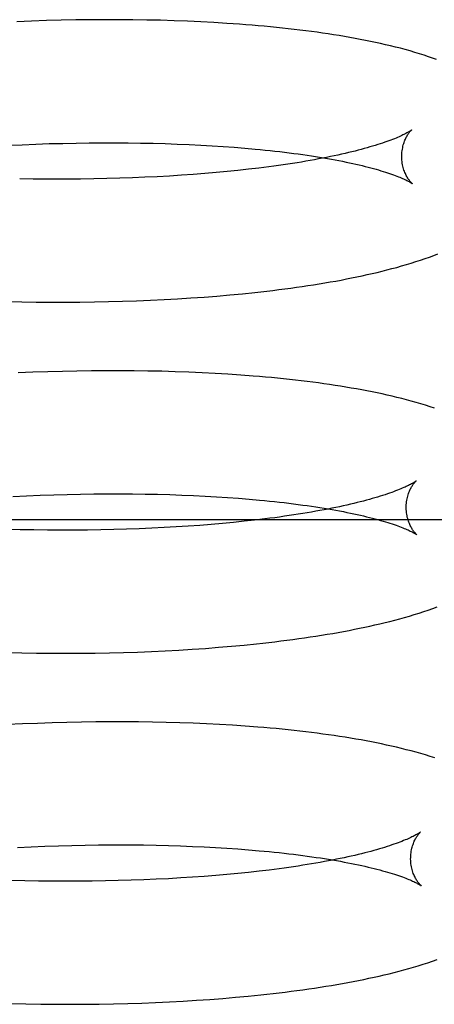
# Model space of a CAD drawing. Header units: inches. Extents: x 0 to 215, y 0 to 139.
# Tile 66 of 111: x 125.228 to 125.2951, y 50.5806 to 50.7399. Entities that reach past the tile are written whole.
import ezdxf

# ---------------------------------------------------------------- set-up
doc = ezdxf.new("R2010")
doc.units = ezdxf.units.IN
doc.header["$LTSCALE"] = 11.804375
doc.header["$MEASUREMENT"] = 0
doc.linetypes.add('HIDDEN', pattern=[0.2, 0.1, -0.1])
doc.layers.add('DEFAULT_2', color=8, linetype='HIDDEN')

msp = doc.modelspace()

# ---------------------------------------------------------------- linework, layer by layer
at = {"layer": 'DEFAULT_2', "color": 8, "linetype": 'HIDDEN'}
for p, q in [((125.22991, 50.73968), (125.2275, 50.73959)), ((125.23231, 50.73976), (125.22991, 50.73968)), ((125.23469, 50.73982), (125.23231, 50.73976)), ((125.23705, 50.73987), (125.23469, 50.73982)), ((125.23939, 50.7399), (125.23705, 50.73987)), ((125.24171, 50.73991), (125.23939, 50.7399)), ((125.24401, 50.73991), (125.24171, 50.73991)), ((125.24629, 50.73989), (125.24401, 50.73991)), ((125.24854, 50.73986), (125.24629, 50.73989)), ((125.25077, 50.73981), (125.24854, 50.73986)), ((125.25297, 50.73974), (125.25077, 50.73981)), ((125.25514, 50.73966), (125.25297, 50.73974)), ((125.25729, 50.73956), (125.25514, 50.73966)), ((125.2594, 50.73945), (125.25729, 50.73956)), ((125.26149, 50.73932), (125.2594, 50.73945)), ((125.22613, 50.71959), (125.22836, 50.71969)), ((125.22836, 50.71969), (125.23057, 50.71978)), ((125.23057, 50.71978), (125.23277, 50.71986)), ((125.23277, 50.71986), (125.23495, 50.71991)), ((125.23495, 50.71991), (125.23711, 50.71996)), ((125.23711, 50.71996), (125.23924, 50.71999)), ((125.23924, 50.71999), (125.24136, 50.72)), ((125.24136, 50.72), (125.24345, 50.72)), ((125.24345, 50.72), (125.24551, 50.71999)), ((125.24551, 50.71999), (125.24755, 50.71996)), ((125.24755, 50.71996), (125.24956, 50.71992)), ((125.24956, 50.71992), (125.25154, 50.71987)), ((125.25154, 50.71987), (125.25348, 50.7198)), ((125.25348, 50.7198), (125.25539, 50.71972)), ((125.25539, 50.71972), (125.25727, 50.71963)), ((125.25727, 50.71963), (125.25911, 50.71952)), ((125.25911, 50.71952), (125.26091, 50.71941)), ((125.26091, 50.71941), (125.26267, 50.71928)), ((125.26267, 50.71928), (125.26439, 50.71914)), ((125.2633, 50.71552), (125.26155, 50.71534)), ((125.26501, 50.71571), (125.2633, 50.71552)), ((125.26667, 50.7159), (125.26501, 50.71571)), ((125.23017, 50.71414), (125.22798, 50.71418)), ((125.23238, 50.71412), (125.23017, 50.71414)), ((125.23782, 50.71413), (125.23566, 50.71412)), ((125.23995, 50.71416), (125.23782, 50.71413)), ((125.24207, 50.71421), (125.23995, 50.71416)), ((125.24416, 50.71426), (125.24207, 50.71421)), ((125.24622, 50.71433), (125.24416, 50.71426)), ((125.24825, 50.71442), (125.24622, 50.71433)), ((125.25025, 50.71451), (125.24825, 50.71442)), ((125.25223, 50.71462), (125.25025, 50.71451)), ((125.25416, 50.71474), (125.25223, 50.71462)), ((125.25607, 50.71488), (125.25416, 50.71474)), ((125.25793, 50.71502), (125.25607, 50.71488)), ((125.25976, 50.71518), (125.25793, 50.71502)), ((125.26155, 50.71534), (125.25976, 50.71518)), ((125.25134, 50.69463), (125.25352, 50.69475)), ((125.25352, 50.69475), (125.25568, 50.69489)), ((125.25568, 50.69489), (125.25781, 50.69504)), ((125.25781, 50.69504), (125.2599, 50.6952)), ((125.2599, 50.6952), (125.26197, 50.69538)), ((125.26197, 50.69538), (125.26401, 50.69558)), ((125.26401, 50.69558), (125.26601, 50.69579)), ((125.2259, 50.69431), (125.22832, 50.69426)), ((125.22832, 50.69426), (125.23065, 50.69423)), ((125.23065, 50.69423), (125.23303, 50.69421)), ((125.23303, 50.69421), (125.23539, 50.69421)), ((125.23539, 50.69421), (125.23773, 50.69422)), ((125.23773, 50.69422), (125.24006, 50.69425)), ((125.24006, 50.69425), (125.24236, 50.6943)), ((125.24236, 50.6943), (125.24464, 50.69436)), ((125.24464, 50.69436), (125.2469, 50.69444)), ((125.2469, 50.69444), (125.24913, 50.69453)), ((125.24913, 50.69453), (125.25134, 50.69463)), ((125.23012, 50.68287), (125.22772, 50.68277)), ((125.23252, 50.68295), (125.23012, 50.68287)), ((125.23489, 50.68302), (125.23252, 50.68295)), ((125.23725, 50.68307), (125.23489, 50.68302)), ((125.23959, 50.6831), (125.23725, 50.68307)), ((125.24191, 50.68312), (125.23959, 50.6831)), ((125.2442, 50.68312), (125.24191, 50.68312)), ((125.24648, 50.68311), (125.2442, 50.68312)), ((125.24873, 50.68308), (125.24648, 50.68311)), ((125.25096, 50.68303), (125.24873, 50.68308)), ((125.25316, 50.68297), (125.25096, 50.68303)), ((125.25533, 50.68289), (125.25316, 50.68297)), ((125.25748, 50.6828), (125.25533, 50.68289)), ((125.25959, 50.68269), (125.25748, 50.6828)), ((125.26168, 50.68256), (125.25959, 50.68269)), ((125.26374, 50.68242), (125.26168, 50.68256)), ((125.22685, 50.6628), (125.22907, 50.6629)), ((125.22907, 50.6629), (125.23129, 50.66299)), ((125.23129, 50.66299), (125.23349, 50.66306)), ((125.23349, 50.66306), (125.23567, 50.66312)), ((125.23567, 50.66312), (125.23782, 50.66317)), ((125.23782, 50.66317), (125.23996, 50.6632)), ((125.23996, 50.6632), (125.24208, 50.66321)), ((125.24208, 50.66321), (125.24417, 50.66321)), ((125.24417, 50.66321), (125.24623, 50.6632)), ((125.24623, 50.6632), (125.24827, 50.66317)), ((125.24827, 50.66317), (125.25028, 50.66313)), ((125.25028, 50.66313), (125.25225, 50.66308)), ((125.25225, 50.66308), (125.2542, 50.66301)), ((125.2542, 50.66301), (125.25611, 50.66293)), ((125.25611, 50.66293), (125.25799, 50.66284)), ((125.25799, 50.66284), (125.25982, 50.66273)), ((125.25982, 50.66273), (125.26163, 50.66261)), ((125.26163, 50.66261), (125.26339, 50.66249)), ((125.26339, 50.66249), (125.26511, 50.66235)), ((125.16102, 50.65908), (125.38102, 50.65908)), ((125.25711, 50.65811), (125.25522, 50.65797)), ((125.25897, 50.65825), (125.25711, 50.65811)), ((125.26078, 50.65841), (125.25897, 50.65825)), ((125.26256, 50.65858), (125.26078, 50.65841)), ((125.2643, 50.65876), (125.26256, 50.65858)), ((125.26599, 50.65895), (125.2643, 50.65876)), ((125.26764, 50.65914), (125.26599, 50.65895)), ((125.22803, 50.6574), (125.22579, 50.65746)), ((125.23025, 50.65736), (125.22803, 50.6574)), ((125.23246, 50.65734), (125.23025, 50.65736)), ((125.23465, 50.65733), (125.23246, 50.65734)), ((125.23682, 50.65733), (125.23465, 50.65733)), ((125.23897, 50.65735), (125.23682, 50.65733)), ((125.2411, 50.65738), (125.23897, 50.65735)), ((125.2432, 50.65743), (125.2411, 50.65738)), ((125.24527, 50.65748), (125.2432, 50.65743)), ((125.24732, 50.65756), (125.24527, 50.65748)), ((125.24934, 50.65764), (125.24732, 50.65756)), ((125.25134, 50.65774), (125.24934, 50.65764)), ((125.25329, 50.65785), (125.25134, 50.65774)), ((125.25522, 50.65797), (125.25329, 50.65785)), ((125.2643, 50.63874), (125.26632, 50.63895)), ((125.22588, 50.63754), (125.2283, 50.63748)), ((125.2283, 50.63748), (125.23071, 50.63745)), ((125.23071, 50.63745), (125.2331, 50.63742)), ((125.2331, 50.63742), (125.23548, 50.63742)), ((125.23548, 50.63742), (125.23783, 50.63743)), ((125.23783, 50.63743), (125.24017, 50.63745)), ((125.24017, 50.63745), (125.24249, 50.63749)), ((125.24249, 50.63749), (125.24479, 50.63755)), ((125.24479, 50.63755), (125.24706, 50.63762)), ((125.24706, 50.63762), (125.24931, 50.63771)), ((125.24931, 50.63771), (125.25154, 50.63782)), ((125.25154, 50.63782), (125.25374, 50.63793)), ((125.25374, 50.63793), (125.25591, 50.63807)), ((125.25591, 50.63807), (125.25805, 50.63821)), ((125.25805, 50.63821), (125.26016, 50.63838)), ((125.26016, 50.63838), (125.26225, 50.63855)), ((125.26225, 50.63855), (125.2643, 50.63874)), ((125.23562, 50.62623), (125.23324, 50.62616)), ((125.23798, 50.62628), (125.23562, 50.62623)), ((125.24031, 50.62631), (125.23798, 50.62628)), ((125.24263, 50.62633), (125.24031, 50.62631)), ((125.24493, 50.62633), (125.24263, 50.62633)), ((125.24721, 50.62632), (125.24493, 50.62633)), ((125.24946, 50.62629), (125.24721, 50.62632)), ((125.25169, 50.62624), (125.24946, 50.62629)), ((125.25389, 50.62618), (125.25169, 50.62624)), ((125.22844, 50.62598), (125.22602, 50.62587)), ((125.23085, 50.62608), (125.22844, 50.62598)), ((125.23324, 50.62616), (125.23085, 50.62608)), ((125.25606, 50.6261), (125.25389, 50.62618)), ((125.25821, 50.62601), (125.25606, 50.6261)), ((125.26032, 50.6259), (125.25821, 50.62601)), ((125.26241, 50.62577), (125.26032, 50.6259)), ((125.26447, 50.62563), (125.26241, 50.62577)), ((125.22763, 50.60601), (125.22986, 50.60611)), ((125.22986, 50.60611), (125.23207, 50.6062)), ((125.23207, 50.6062), (125.23427, 50.60628)), ((125.23427, 50.60628), (125.23644, 50.60633)), ((125.23644, 50.60633), (125.2386, 50.60638)), ((125.2418, 50.60642), (125.2439, 50.60642)), ((125.2439, 50.60642), (125.24597, 50.60642)), ((125.24597, 50.60642), (125.24802, 50.6064)), ((125.24802, 50.6064), (125.25005, 50.60636)), ((125.25005, 50.60636), (125.25204, 50.60631)), ((125.25204, 50.60631), (125.254, 50.60625)), ((125.254, 50.60625), (125.25592, 50.60618)), ((125.25592, 50.60618), (125.25781, 50.60609)), ((125.25781, 50.60609), (125.25967, 50.60599)), ((125.25967, 50.60599), (125.26149, 50.60588)), ((125.26149, 50.60588), (125.26327, 50.60576)), ((125.26327, 50.60576), (125.26501, 50.60562)), ((125.26501, 50.60562), (125.26671, 50.60548)), ((125.26837, 50.60235), (125.26672, 50.60216)), ((125.24806, 50.60077), (125.24602, 50.60069)), ((125.25008, 50.60085), (125.24806, 50.60077)), ((125.25207, 50.60095), (125.25008, 50.60085)), ((125.25403, 50.60106), (125.25207, 50.60095)), ((125.25595, 50.60118), (125.25403, 50.60106)), ((125.25784, 50.60132), (125.25595, 50.60118)), ((125.2597, 50.60146), (125.25784, 50.60132)), ((125.26151, 50.60162), (125.2597, 50.60146)), ((125.26329, 50.60179), (125.26151, 50.60162)), ((125.26502, 50.60197), (125.26329, 50.60179)), ((125.26672, 50.60216), (125.26502, 50.60197)), ((125.22879, 50.60061), (125.22655, 50.60066)), ((125.23101, 50.60057), (125.22879, 50.60061)), ((125.23321, 50.60055), (125.23101, 50.60057)), ((125.2354, 50.60054), (125.23321, 50.60055)), ((125.23757, 50.60054), (125.2354, 50.60054)), ((125.23972, 50.60056), (125.23757, 50.60054)), ((125.24184, 50.60059), (125.23972, 50.60056)), ((125.24394, 50.60064), (125.24184, 50.60059)), ((125.24602, 50.60069), (125.24394, 50.60064)), ((125.26084, 50.58158), (125.26292, 50.58176)), ((125.26292, 50.58176), (125.26497, 50.58195)), ((125.26497, 50.58195), (125.26699, 50.58215)), ((125.22655, 50.58075), (125.22897, 50.58069)), ((125.22897, 50.58069), (125.23138, 50.58065)), ((125.23138, 50.58065), (125.23377, 50.58063)), ((125.23377, 50.58063), (125.23615, 50.58063)), ((125.23615, 50.58063), (125.23851, 50.58064)), ((125.23851, 50.58064), (125.24085, 50.58066)), ((125.24085, 50.58066), (125.24316, 50.5807)), ((125.24316, 50.5807), (125.24546, 50.58076)), ((125.24546, 50.58076), (125.24773, 50.58083)), ((125.24773, 50.58083), (125.24998, 50.58092)), ((125.24998, 50.58092), (125.25221, 50.58102)), ((125.25221, 50.58102), (125.25441, 50.58114)), ((125.25441, 50.58114), (125.25658, 50.58127)), ((125.25658, 50.58127), (125.25872, 50.58142)), ((125.25872, 50.58142), (125.26084, 50.58158))]:
    msp.add_line(p, q, dxfattribs=at)
for points in [[(125.29544, 50.73347), (125.29479, 50.7337), (125.29412, 50.73393), (125.29341, 50.73417), (125.29268, 50.7344), (125.29193, 50.73463), (125.29116, 50.73485), (125.29037, 50.73507), (125.28958, 50.73528), (125.28878, 50.73548), (125.28798, 50.73568), (125.28718, 50.73587), (125.28637, 50.73605), (125.28557, 50.73623), (125.28475, 50.7364), (125.28393, 50.73657), (125.28309, 50.73673), (125.28225, 50.73689), (125.2814, 50.73704), (125.28053, 50.73719), (125.27966, 50.73733), (125.27878, 50.73747), (125.27789, 50.73761), (125.277, 50.73774), (125.27609, 50.73787), (125.27518, 50.73799), (125.27426, 50.73811), (125.27333, 50.73823), (125.27239, 50.73834), (125.27144, 50.73845), (125.27048, 50.73855), (125.26952, 50.73865), (125.26854, 50.73875), (125.26756, 50.73884), (125.26657, 50.73893), (125.26557, 50.73902), (125.26456, 50.7391), (125.26355, 50.73918), (125.26149, 50.73932)], [(125.2914, 50.72208), (125.2914, 50.72208), (125.29139, 50.72207), (125.29137, 50.72206), (125.29134, 50.72204), (125.2913, 50.72201), (125.29126, 50.72198), (125.2912, 50.72194), (125.29113, 50.7219), (125.29105, 50.72185), (125.29096, 50.72179), (125.29086, 50.72173), (125.29075, 50.72167), (125.29062, 50.7216), (125.29048, 50.72152), (125.29033, 50.72144), (125.29016, 50.72136), (125.28998, 50.72127), (125.28979, 50.72118), (125.28958, 50.72108), (125.28936, 50.72098), (125.28912, 50.72088), (125.28887, 50.72077), (125.2886, 50.72066), (125.28832, 50.72055), (125.28802, 50.72044), (125.28771, 50.72032), (125.28738, 50.7202), (125.28704, 50.72008), (125.28668, 50.71996), (125.2863, 50.71983), (125.28591, 50.7197), (125.28551, 50.71958), (125.28509, 50.71945), (125.28465, 50.71932), (125.2842, 50.71919), (125.28373, 50.71906), (125.28325, 50.71893), (125.28275, 50.7188), (125.28224, 50.71867), (125.28172, 50.71854), (125.28118, 50.71841), (125.28062, 50.71827), (125.28005, 50.71814), (125.27947, 50.71802), (125.27887, 50.71789), (125.27826, 50.71776), (125.27763, 50.71763), (125.27699, 50.71751), (125.27633, 50.71738), (125.27567, 50.71726), (125.27499, 50.71714), (125.27429, 50.71701), (125.27359, 50.71689), (125.27287, 50.71678), (125.27214, 50.71666), (125.27139, 50.71655), (125.27063, 50.71643), (125.26987, 50.71632), (125.26909, 50.71622), (125.26829, 50.71611), (125.26749, 50.71601), (125.26667, 50.7159)], [(125.2898, 50.71771), (125.28981, 50.71795), (125.28982, 50.71822), (125.28984, 50.71847), (125.28986, 50.71872), (125.2899, 50.71897), (125.28995, 50.7192), (125.29, 50.71943), (125.29005, 50.71965), (125.29011, 50.71986), (125.29018, 50.72006), (125.29025, 50.72024), (125.29032, 50.72042), (125.29039, 50.72059), (125.29046, 50.72074), (125.29053, 50.72089), (125.29061, 50.72103), (125.29068, 50.72115), (125.29075, 50.72127), (125.29082, 50.72138), (125.29089, 50.72148), (125.29095, 50.72157), (125.29101, 50.72165), (125.29107, 50.72173), (125.29113, 50.7218), (125.29118, 50.72186), (125.29123, 50.72191), (125.29127, 50.72196), (125.2913, 50.72199), (125.29134, 50.72202), (125.29136, 50.72205), (125.29138, 50.72207), (125.29139, 50.72208), (125.2914, 50.72208)], [(125.26439, 50.71914), (125.26607, 50.71899), (125.26689, 50.71891), (125.2677, 50.71883), (125.2685, 50.71874), (125.26929, 50.71865), (125.27007, 50.71857), (125.27083, 50.71847), (125.27159, 50.71838), (125.27233, 50.71829), (125.27306, 50.71819), (125.27377, 50.71809), (125.27448, 50.71799), (125.27517, 50.71788), (125.27584, 50.71778), (125.27651, 50.71767), (125.27716, 50.71756), (125.2778, 50.71745), (125.27842, 50.71734), (125.27903, 50.71723), (125.27963, 50.71712), (125.28021, 50.717), (125.28078, 50.71689), (125.28133, 50.71677), (125.28187, 50.71665), (125.28239, 50.71654), (125.2829, 50.71642), (125.2834, 50.7163), (125.28388, 50.71618), (125.28434, 50.71606), (125.28479, 50.71595), (125.28523, 50.71583), (125.28565, 50.71571), (125.28605, 50.7156), (125.28644, 50.71548), (125.28681, 50.71537), (125.28717, 50.71525), (125.28751, 50.71514), (125.28784, 50.71503), (125.28815, 50.71492), (125.28845, 50.71482), (125.28873, 50.71471), (125.289, 50.71461), (125.28925, 50.71451), (125.28948, 50.71442), (125.2897, 50.71432), (125.28991, 50.71423), (125.2901, 50.71415), (125.29028, 50.71406), (125.29045, 50.71398), (125.2906, 50.71391), (125.29074, 50.71384), (125.29086, 50.71377), (125.29098, 50.71371), (125.29108, 50.71366), (125.29117, 50.7136), (125.29125, 50.71356), (125.29131, 50.71351), (125.29137, 50.71348), (125.29142, 50.71345), (125.29145, 50.71342), (125.29148, 50.7134), (125.29148, 50.7134)], [(125.29148, 50.7134), (125.2915, 50.71339), (125.29151, 50.71338), (125.2915, 50.71339), (125.29149, 50.7134), (125.29147, 50.71342), (125.29144, 50.71344), (125.29141, 50.71347), (125.29137, 50.71351), (125.29133, 50.71356), (125.29128, 50.71361), (125.29123, 50.71367), (125.29117, 50.71373), (125.29111, 50.71381), (125.29104, 50.71389), (125.29098, 50.71398), (125.29091, 50.71408), (125.29084, 50.71419), (125.29076, 50.7143), (125.29069, 50.71443), (125.29061, 50.71456), (125.29053, 50.71471), (125.29046, 50.71486), (125.29038, 50.71503), (125.29031, 50.7152), (125.29023, 50.71539), (125.29016, 50.71558), (125.2901, 50.71579), (125.29004, 50.716), (125.28998, 50.71623), (125.28993, 50.71646), (125.28989, 50.71671), (125.28985, 50.71696), (125.28983, 50.71721), (125.28981, 50.71747), (125.2898, 50.71771)], [(125.23566, 50.71412), (125.23347, 50.71412), (125.23238, 50.71412)], [(125.26601, 50.69579), (125.267, 50.69589), (125.26798, 50.69601), (125.26896, 50.69612), (125.26992, 50.69624), (125.27088, 50.69637), (125.27183, 50.6965), (125.27277, 50.69663), (125.2737, 50.69676), (125.27462, 50.6969), (125.27553, 50.69704), (125.27644, 50.69719), (125.27734, 50.69733), (125.27823, 50.69749), (125.27911, 50.69764), (125.27998, 50.6978), (125.28084, 50.69797), (125.28169, 50.69814), (125.28253, 50.69831), (125.28337, 50.69849), (125.28419, 50.69867), (125.285, 50.69885), (125.28581, 50.69904), (125.28661, 50.69923), (125.28741, 50.69943), (125.2882, 50.69964), (125.28898, 50.69985), (125.28977, 50.70007), (125.29055, 50.7003), (125.29132, 50.70053), (125.29209, 50.70077), (125.29283, 50.70101), (125.29357, 50.70126), (125.29428, 50.70151), (125.29497, 50.70177), (125.29564, 50.70202)], [(125.29511, 50.67705), (125.2944, 50.67729), (125.29366, 50.67753), (125.2929, 50.67776), (125.29213, 50.67799), (125.29135, 50.67821), (125.29058, 50.67842), (125.2898, 50.67862), (125.28901, 50.67881), (125.28823, 50.679), (125.28743, 50.67919), (125.28663, 50.67936), (125.28582, 50.67954), (125.28499, 50.67971), (125.28416, 50.67987), (125.28333, 50.68003), (125.28248, 50.68018), (125.28162, 50.68033), (125.28076, 50.68048), (125.27988, 50.68062), (125.279, 50.68076), (125.27811, 50.68089), (125.27721, 50.68102), (125.27631, 50.68115), (125.27539, 50.68127), (125.27447, 50.68139), (125.27354, 50.6815), (125.27259, 50.68161), (125.27164, 50.68172), (125.27068, 50.68182), (125.26972, 50.68192), (125.26874, 50.68201), (125.26776, 50.6821), (125.26676, 50.68219), (125.26576, 50.68227), (125.26374, 50.68242)], [(125.29212, 50.66529), (125.29211, 50.66528), (125.29209, 50.66527), (125.29206, 50.66525), (125.29203, 50.66522), (125.29198, 50.66519), (125.29193, 50.66515), (125.29186, 50.66511), (125.29178, 50.66506), (125.2917, 50.66501), (125.2916, 50.66495), (125.29148, 50.66488), (125.29136, 50.66481), (125.29122, 50.66474), (125.29107, 50.66466), (125.29091, 50.66458), (125.29073, 50.66449), (125.29054, 50.6644), (125.29034, 50.66431), (125.29012, 50.66421), (125.28988, 50.66411), (125.28964, 50.664), (125.28937, 50.66389), (125.28909, 50.66378), (125.2888, 50.66367), (125.28849, 50.66355), (125.28817, 50.66343), (125.28783, 50.66331), (125.28747, 50.66319), (125.2871, 50.66307), (125.28671, 50.66294), (125.28631, 50.66281), (125.2859, 50.66269), (125.28547, 50.66256), (125.28502, 50.66243), (125.28456, 50.6623), (125.28408, 50.66217), (125.28359, 50.66204), (125.28308, 50.66191), (125.28256, 50.66178), (125.28203, 50.66165), (125.28148, 50.66152), (125.28091, 50.66139), (125.28033, 50.66126), (125.27974, 50.66113), (125.27913, 50.661), (125.27851, 50.66087), (125.27788, 50.66075), (125.27723, 50.66062), (125.27657, 50.6605), (125.27589, 50.66038), (125.2752, 50.66026), (125.2745, 50.66014), (125.27379, 50.66002), (125.27306, 50.6599), (125.27233, 50.65979), (125.27157, 50.65968), (125.27081, 50.65957), (125.27004, 50.65946), (125.26925, 50.65935), (125.26845, 50.65925), (125.26764, 50.65914)], [(125.29052, 50.66092), (125.29053, 50.66116), (125.29054, 50.66142), (125.29056, 50.66168), (125.29058, 50.66193), (125.29062, 50.66217), (125.29066, 50.66241), (125.29071, 50.66263), (125.29077, 50.66285), (125.29083, 50.66306), (125.2909, 50.66326), (125.29096, 50.66345), (125.29103, 50.66362), (125.29111, 50.66379), (125.29118, 50.66395), (125.29125, 50.66409), (125.29132, 50.66423), (125.2914, 50.66435), (125.29147, 50.66447), (125.29154, 50.66458), (125.2916, 50.66468), (125.29167, 50.66477), (125.29173, 50.66486), (125.29179, 50.66493), (125.29184, 50.665), (125.29189, 50.66506), (125.29194, 50.66511), (125.29198, 50.66516), (125.29202, 50.6652), (125.29205, 50.66523), (125.29208, 50.66526), (125.2921, 50.66527), (125.29211, 50.66529), (125.29212, 50.66529)], [(125.26511, 50.66235), (125.26679, 50.6622), (125.26761, 50.66212), (125.26842, 50.66203), (125.26922, 50.66195), (125.27001, 50.66186), (125.27079, 50.66178), (125.27155, 50.66168), (125.2723, 50.66159), (125.27305, 50.66149), (125.27377, 50.6614), (125.27449, 50.6613), (125.27519, 50.6612), (125.27589, 50.66109), (125.27656, 50.66099), (125.27723, 50.66088), (125.27788, 50.66077), (125.27852, 50.66066), (125.27914, 50.66055), (125.27975, 50.66044), (125.28035, 50.66033), (125.28093, 50.66021), (125.2815, 50.6601), (125.28205, 50.65998), (125.28259, 50.65986), (125.28311, 50.65975), (125.28362, 50.65963), (125.28412, 50.65951), (125.2846, 50.65939), (125.28506, 50.65927), (125.28551, 50.65916), (125.28595, 50.65904), (125.28636, 50.65892), (125.28677, 50.6588), (125.28716, 50.65869), (125.28753, 50.65857), (125.28789, 50.65846), (125.28823, 50.65835), (125.28856, 50.65824), (125.28887, 50.65813), (125.28917, 50.65802), (125.28945, 50.65792), (125.28972, 50.65782), (125.28997, 50.65772), (125.2902, 50.65762), (125.29042, 50.65753), (125.29063, 50.65744), (125.29082, 50.65736), (125.291, 50.65727), (125.29117, 50.65719), (125.29132, 50.65712), (125.29146, 50.65705), (125.29159, 50.65698), (125.2917, 50.65692), (125.2918, 50.65686), (125.29189, 50.65681), (125.29197, 50.65677), (125.29203, 50.65672), (125.29209, 50.65669), (125.29214, 50.65666), (125.29217, 50.65663), (125.2922, 50.65661), (125.2922, 50.65661)], [(125.2922, 50.65661), (125.29222, 50.6566), (125.29223, 50.65659), (125.29222, 50.6566), (125.29221, 50.65661), (125.29219, 50.65663), (125.29216, 50.65665), (125.29213, 50.65668), (125.29209, 50.65672), (125.29205, 50.65676), (125.292, 50.65682), (125.29195, 50.65688), (125.29189, 50.65694), (125.29183, 50.65702), (125.29176, 50.6571), (125.2917, 50.65719), (125.29163, 50.65729), (125.29156, 50.65739), (125.29148, 50.65751), (125.29141, 50.65764), (125.29133, 50.65777), (125.29125, 50.65791), (125.29118, 50.65807), (125.2911, 50.65823), (125.29103, 50.65841), (125.29095, 50.6586), (125.29088, 50.65879), (125.29082, 50.659), (125.29076, 50.65921), (125.2907, 50.65944), (125.29065, 50.65967), (125.29061, 50.65992), (125.29057, 50.66016), (125.29055, 50.66042), (125.29053, 50.66068), (125.29052, 50.66092)], [(125.26632, 50.63895), (125.26732, 50.63906), (125.26831, 50.63917), (125.26929, 50.63929), (125.27026, 50.63941), (125.27123, 50.63953), (125.27218, 50.63965), (125.27313, 50.63978), (125.27407, 50.63992), (125.275, 50.64006), (125.27592, 50.6402), (125.27683, 50.64034), (125.27774, 50.64049), (125.27863, 50.64064), (125.27952, 50.6408), (125.2804, 50.64096), (125.28127, 50.64112), (125.28213, 50.64129), (125.28298, 50.64146), (125.28382, 50.64164), (125.28465, 50.64182), (125.28547, 50.642), (125.28628, 50.64219), (125.28709, 50.64238), (125.28789, 50.64258), (125.28868, 50.64279), (125.28948, 50.643), (125.29027, 50.64322), (125.29105, 50.64344), (125.29183, 50.64367), (125.2926, 50.64391), (125.29336, 50.64416), (125.2941, 50.6444), (125.29482, 50.64466), (125.29552, 50.64491)], [(125.29513, 50.6205), (125.2944, 50.62073), (125.29365, 50.62096), (125.29289, 50.62118), (125.29212, 50.6214), (125.29133, 50.62162), (125.29054, 50.62182), (125.28974, 50.62202), (125.28895, 50.62221), (125.28814, 50.6224), (125.28734, 50.62257), (125.28653, 50.62275), (125.28571, 50.62292), (125.28489, 50.62308), (125.28405, 50.62324), (125.28321, 50.62339), (125.28236, 50.62354), (125.28149, 50.62369), (125.28062, 50.62383), (125.27974, 50.62397), (125.27885, 50.6241), (125.27795, 50.62423), (125.27704, 50.62435), (125.27612, 50.62448), (125.2752, 50.62459), (125.27426, 50.62471), (125.27332, 50.62482), (125.27237, 50.62492), (125.27141, 50.62503), (125.27045, 50.62512), (125.26947, 50.62522), (125.26849, 50.62531), (125.26749, 50.6254), (125.26649, 50.62548), (125.26447, 50.62563)], [(125.29284, 50.6085), (125.29283, 50.60849), (125.29281, 50.60848), (125.29278, 50.60846), (125.29275, 50.60843), (125.2927, 50.6084), (125.29264, 50.60836), (125.29258, 50.60832), (125.2925, 50.60827), (125.29241, 50.60821), (125.29231, 50.60816), (125.2922, 50.60809), (125.29208, 50.60802), (125.29194, 50.60795), (125.29179, 50.60787), (125.29163, 50.60779), (125.29145, 50.6077), (125.29126, 50.60761), (125.29105, 50.60751), (125.29083, 50.60741), (125.2906, 50.60731), (125.29035, 50.60721), (125.29009, 50.6071), (125.28981, 50.60699), (125.28951, 50.60687), (125.28921, 50.60676), (125.28888, 50.60664), (125.28854, 50.60652), (125.28818, 50.6064), (125.28781, 50.60627), (125.28743, 50.60615), (125.28703, 50.60602), (125.28661, 50.60589), (125.28618, 50.60576), (125.28573, 50.60563), (125.28527, 50.60551), (125.2848, 50.60537), (125.2843, 50.60524), (125.2838, 50.60511), (125.28328, 50.60498), (125.28274, 50.60485), (125.28219, 50.60472), (125.28163, 50.60459), (125.28105, 50.60446), (125.28046, 50.60434), (125.27985, 50.60421), (125.27923, 50.60408), (125.27859, 50.60396), (125.27795, 50.60383), (125.27729, 50.60371), (125.27661, 50.60359), (125.27592, 50.60346), (125.27522, 50.60335), (125.27451, 50.60323), (125.27378, 50.60311), (125.27305, 50.603), (125.2723, 50.60288), (125.27153, 50.60277), (125.27076, 50.60267), (125.26997, 50.60256), (125.26918, 50.60246), (125.26837, 50.60235)], [(125.29124, 50.60413), (125.29125, 50.60437), (125.29126, 50.60464), (125.29128, 50.6049), (125.29131, 50.60515), (125.29134, 50.60539), (125.29139, 50.60563), (125.29144, 50.60586), (125.29149, 50.60607), (125.29156, 50.60628), (125.29162, 50.60648), (125.29169, 50.60666), (125.29176, 50.60684), (125.29183, 50.607), (125.2919, 50.60716), (125.29197, 50.60731), (125.29205, 50.60744), (125.29212, 50.60757), (125.29219, 50.60769), (125.29226, 50.60779), (125.29233, 50.6079), (125.29239, 50.60799), (125.29245, 50.60807), (125.29251, 50.60814), (125.29257, 50.60821), (125.29262, 50.60827), (125.29266, 50.60833), (125.29271, 50.60837), (125.29274, 50.60841), (125.29277, 50.60844), (125.2928, 50.60847), (125.29282, 50.60848), (125.29283, 50.6085), (125.29284, 50.6085)], [(125.2386, 50.60638), (125.24074, 50.60641), (125.2418, 50.60642)], [(125.26671, 50.60548), (125.26836, 50.60532), (125.26917, 50.60524), (125.26997, 50.60516), (125.27076, 50.60507), (125.27154, 50.60498), (125.2723, 50.60489), (125.27305, 50.6048), (125.27379, 50.6047), (125.27452, 50.6046), (125.27524, 50.6045), (125.27594, 50.6044), (125.27663, 50.6043), (125.27731, 50.60419), (125.27797, 50.60409), (125.27862, 50.60398), (125.27926, 50.60387), (125.27988, 50.60376), (125.28049, 50.60364), (125.28109, 50.60353), (125.28167, 50.60342), (125.28223, 50.6033), (125.28279, 50.60319), (125.28333, 50.60307), (125.28385, 50.60295), (125.28436, 50.60283), (125.28485, 50.60272), (125.28533, 50.6026), (125.28579, 50.60248), (125.28624, 50.60236), (125.28668, 50.60224), (125.2871, 50.60213), (125.2875, 50.60201), (125.28789, 50.6019), (125.28826, 50.60178), (125.28862, 50.60167), (125.28896, 50.60156), (125.28929, 50.60145), (125.2896, 50.60134), (125.2899, 50.60123), (125.29018, 50.60113), (125.29044, 50.60103), (125.29069, 50.60093), (125.29093, 50.60083), (125.29115, 50.60074), (125.29136, 50.60065), (125.29155, 50.60056), (125.29173, 50.60048), (125.29189, 50.6004), (125.29204, 50.60033), (125.29218, 50.60026), (125.29231, 50.60019), (125.29242, 50.60013), (125.29252, 50.60007), (125.29261, 50.60002), (125.29269, 50.59997), (125.29276, 50.59993), (125.29281, 50.5999), (125.29286, 50.59987), (125.29289, 50.59984), (125.29292, 50.59982), (125.29293, 50.59982)], [(125.29293, 50.59982), (125.29294, 50.59981), (125.29295, 50.5998), (125.29294, 50.59981), (125.29293, 50.59982), (125.29291, 50.59984), (125.29288, 50.59986), (125.29285, 50.59989), (125.29281, 50.59993), (125.29277, 50.59997), (125.29272, 50.60003), (125.29267, 50.60009), (125.29261, 50.60015), (125.29255, 50.60023), (125.29248, 50.60031), (125.29242, 50.6004), (125.29235, 50.6005), (125.29228, 50.6006), (125.2922, 50.60072), (125.29213, 50.60085), (125.29205, 50.60098), (125.29197, 50.60112), (125.2919, 50.60128), (125.29182, 50.60144), (125.29175, 50.60162), (125.29167, 50.6018), (125.2916, 50.602), (125.29154, 50.60221), (125.29148, 50.60242), (125.29142, 50.60265), (125.29137, 50.60288), (125.29133, 50.60312), (125.29129, 50.60337), (125.29127, 50.60363), (125.29125, 50.60389), (125.29124, 50.60413)], [(125.26699, 50.58215), (125.26799, 50.58226), (125.26898, 50.58237), (125.26996, 50.58249), (125.27093, 50.58261), (125.2719, 50.58273), (125.27285, 50.58286), (125.2738, 50.58299), (125.27474, 50.58312), (125.27567, 50.58326), (125.27659, 50.5834), (125.2775, 50.58354), (125.27841, 50.58369), (125.2793, 50.58384), (125.28019, 50.584), (125.28107, 50.58416), (125.28194, 50.58432), (125.2828, 50.58449), (125.28365, 50.58466), (125.28449, 50.58484), (125.28533, 50.58502), (125.28615, 50.5852), (125.28696, 50.58539), (125.28777, 50.58558), (125.28856, 50.58578), (125.28936, 50.58598), (125.29014, 50.58619), (125.29092, 50.58641), (125.29171, 50.58663), (125.29248, 50.58686), (125.29326, 50.5871), (125.29402, 50.58735), (125.29477, 50.5876), (125.29551, 50.58785)]]:
    msp.add_lwpolyline(points, dxfattribs=at)

doc.saveas('drawing.dxf')
